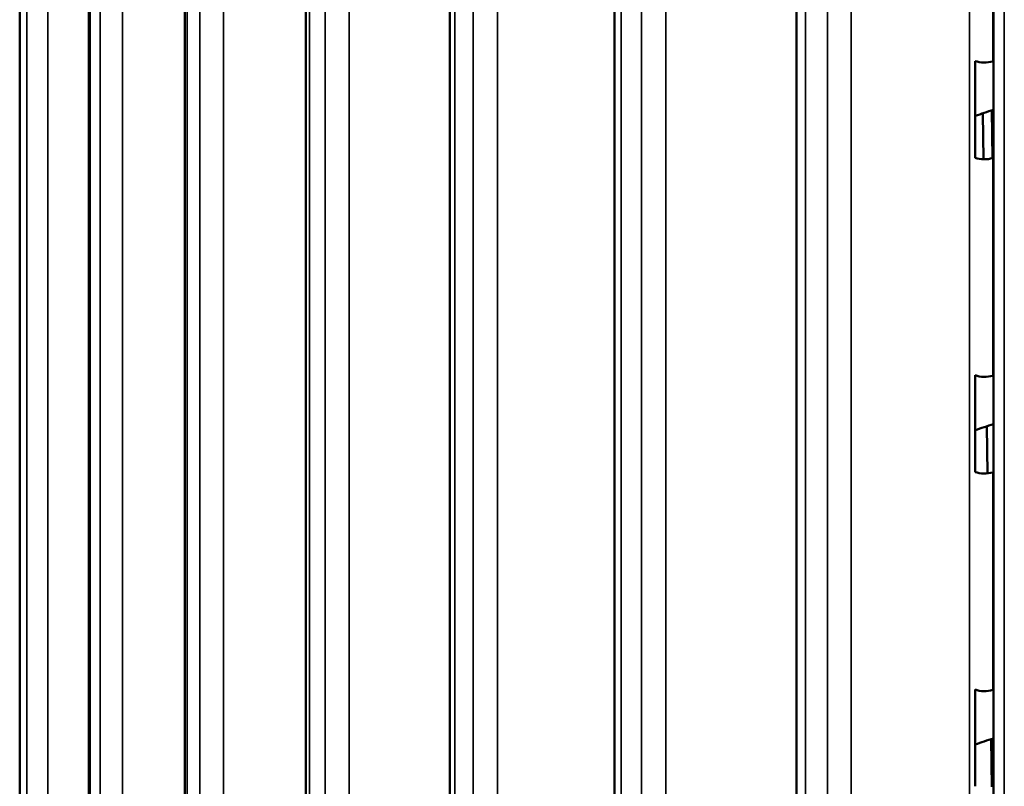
# Model space of a CAD drawing. Header units: millimetres. Extents: x 38 to 2514, y 38 to 1622.
# Tile 22 of 244: x 344 to 377, y 362 to 388. Entities that reach past the tile are written whole.
import ezdxf

# ---------------------------------------------------------------- set-up
doc = ezdxf.new("R2010")
doc.units = ezdxf.units.MM
doc.header["$LTSCALE"] = 7.692308
doc.layers.add('Visible (ISO)', color=7, linetype='Continuous', lineweight=50)
doc.layers.add('Visible Narrow (ISO)', color=7, linetype='Continuous', lineweight=35)

msp = doc.modelspace()

# ---------------------------------------------------------------- linework, layer by layer
at = {"layer": 'Visible (ISO)'}
for p, q in [((377.039, 439.766), (377.039, 316.331)), ((370.389, 437.684), (370.389, 344.394)), ((364.231, 435.115), (364.231, 350.018)), ((358.672, 432.103), (358.672, 349.651)), ((353.807, 428.662), (353.807, 346.543)), ((349.719, 424.909), (349.719, 341.65)), ((346.477, 420.866), (346.477, 333.072)), ((344.137, 416.553), (344.137, 334.423)), ((376.419, 383.163), (376.419, 386.429)), ((376.676, 384.662), (376.697, 383.111)), ((376.419, 372.548), (376.419, 375.814)), ((376.82, 374.095), (376.842, 372.501)), ((376.419, 361.934), (376.419, 365.2)), ((376.964, 363.528), (376.986, 361.913))]:
    msp.add_line(p, q, dxfattribs=at)
for centre, major_axis, start_param, end_param in [((376.736, 386.723), (-0.6, 0), 1.012647, 2.054599), ((399.808, 361.373), (49, 0), 2.054057, 2.054599), ((399.808, 361.373), (46.5, 0), 2.082485, 2.097854), ((376.736, 383.457), (-0.6, 0), 1.012647, 2.054599), ((399.808, 358.107), (49, 0), 2.054057, 2.054599), ((376.736, 376.108), (-0.6, 0), 1.012647, 2.054599), ((399.808, 350.758), (49, 0), 2.054057, 2.054599), ((399.808, 350.758), (46.5, 0), 2.082485, 2.097854), ((376.736, 372.842), (-0.6, 0), 1.012647, 2.054599), ((399.808, 347.492), (49, 0), 2.054057, 2.054599), ((376.736, 365.494), (-0.6, 0), 1.012647, 2.054599), ((399.808, 340.144), (49, 0), 2.054057, 2.054599), ((399.808, 340.144), (46.5, 0), 2.082485, 2.097854)]:
    msp.add_ellipse(centre, major_axis=major_axis, ratio=0.57735, start_param=start_param, end_param=end_param, dxfattribs=at)
at = {"layer": 'Visible Narrow (ISO)'}
for p, q in [((372.233, 438.636), (372.233, 318.202)), ((377.405, 438.569), (377.405, 316.421)), ((376.231, 316.125), (376.231, 437.24)), ((371.433, 436.868), (371.432, 318.664)), ((370.685, 436.619), (370.685, 343.568)), ((365.967, 436.312), (365.967, 349.089)), ((365.148, 434.483), (365.147, 349.607)), ((364.463, 434.179), (364.463, 349.969)), ((360.28, 433.535), (360.28, 350.223)), ((359.456, 431.644), (359.455, 349.573)), ((358.845, 431.292), (358.845, 349.572)), ((355.27, 430.354), (355.27, 347.137)), ((354.454, 428.401), (354.454, 346.524)), ((353.929, 428.006), (353.928, 346.599)), ((351.021, 426.823), (351.021, 343.5)), ((350.229, 424.809), (350.229, 341.662)), ((349.797, 424.377), (349.797, 341.703)), ((347.607, 423.001), (347.607, 336.325)), ((346.852, 420.929), (346.851, 335.747)), ((346.521, 420.468), (346.521, 333.047)), ((345.087, 418.955), (345.087, 333.875)), ((344.381, 416.827), (344.38, 334.282)), ((344.157, 416.346), (344.157, 334.411)), ((377.015, 386.416), (377.015, 393.765)), ((376.974, 384.76), (376.996, 383.144)), ((377.015, 375.802), (377.015, 383.15)), ((377.015, 365.187), (377.015, 372.536))]:
    msp.add_line(p, q, dxfattribs=at)

doc.saveas('drawing.dxf')
